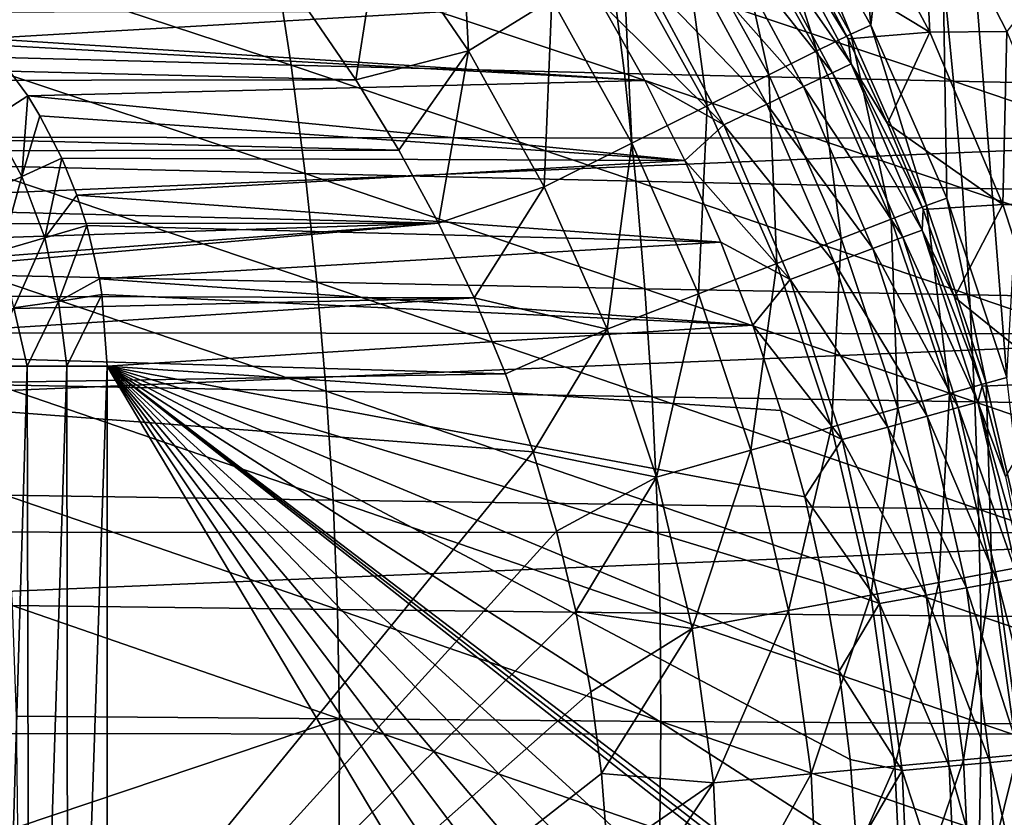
# Model space of a CAD drawing. Header units: metres. Extents: x -24 to 127, y -24 to 24.
# Tile 65 of 151: x 10 to 20, y 1 to 9. Entities that reach past the tile are written whole.
import ezdxf

# ---------------------------------------------------------------- set-up
doc = ezdxf.new("R2010")
doc.units = ezdxf.units.M
doc.layers.add('solid_12_381_051_XXX', color=7, linetype='CONTINUOUS')

msp = doc.modelspace()

# ---------------------------------------------------------------- linework, layer by layer
at = {"layer": 'solid_12_381_051_XXX'}
for points in [[(17.731642, 16.17366, 115.500305), (17.435263, 10.78128, 115.500305), (18.355101, 9.129032, 115.500305)], [(18.99675, 14.666215, 115.500305), (17.731642, 16.17366, 115.500305), (18.355101, 9.129032, 115.500305)], [(18.99675, 14.666215, 115.500305), (18.355101, 9.129032, 115.500305), (19.117321, 7.399769, 115.500305)], [(18.99675, 14.666215, 115.500305), (19.117321, 7.399769, 115.500305), (19.717886, 5.608364, 115.500305)], [(20.138784, 13.054431, 115.500305), (18.99675, 14.666215, 115.500305), (19.717886, 5.608364, 115.500305)], [(13.451904, 10.15818, 125.583504), (14.331795, 8.873669, 125.583504), (14.234291, 10.748947, 124.063568)], [(14.331795, 8.873669, 125.583504), (15.165353, 9.389728, 124.063568), (14.234291, 10.748947, 124.063568)], [(17.435263, 10.78128, 115.500305), (17.244761, 10.677279, 117.29406), (18.156368, 9.040595, 117.29406)], [(18.355101, 9.129032, 115.500305), (17.435263, 10.78128, 115.500305), (18.156368, 9.040595, 117.29406)], [(16.922726, 10.477812, 119.06263), (17.817301, 8.871693, 119.06263), (17.244761, 10.677279, 117.29406)], [(17.817301, 8.871693, 119.06263), (18.156368, 9.040595, 117.29406), (17.244761, 10.677279, 117.29406)], [(18.063066, 10.711005, 119.262741), (18.945469, 9.059204, 119.262741), (17.696133, 9.816918, 141.120102)], [(18.863277, 10.726882, 118.050301), (18.945469, 9.059204, 119.262741), (18.063066, 10.711005, 119.262741)], [(19.715275, 9.065247, 118.050301), (18.945469, 9.059204, 119.262741), (18.863277, 10.726882, 118.050301)], [(19.715275, 9.065247, 118.050301), (18.863277, 10.726882, 118.050301), (20.059435, 9.510894, 118.050301)], [(16.466125, 10.195109, 120.789749), (17.336565, 8.632326, 120.789749), (16.922726, 10.477812, 119.06263)], [(17.336565, 8.632326, 120.789749), (17.817301, 8.871693, 119.06263), (16.922726, 10.477812, 119.06263)], [(17.301613, 10.337233, 141.621948), (18.158585, 8.744713, 141.621948), (17.123524, 10.230829, 142.08902)], [(17.301613, 10.337233, 141.621948), (17.696133, 9.816918, 141.120102), (18.129227, 8.992003, 141.120102)], [(17.301613, 10.337233, 141.621948), (18.129227, 8.992003, 141.120102), (18.158585, 8.744713, 141.621948)], [(13.451904, 10.15818, 125.583504), (12.738379, 9.262078, 127.000305), (13.205086, 8.583994, 127.000305)], [(13.451904, 10.15818, 125.583504), (13.205086, 8.583994, 127.000305), (14.331795, 8.873669, 125.583504)], [(15.878733, 9.831424, 122.461281), (16.718122, 8.324389, 122.461281), (16.466125, 10.195109, 120.789749)], [(16.718122, 8.324389, 122.461281), (17.336565, 8.632326, 120.789749), (16.466125, 10.195109, 120.789749)], [(17.123524, 10.230829, 142.08902), (17.971674, 8.654702, 142.08902), (16.849628, 10.067184, 142.488266)], [(18.158585, 8.744713, 141.621948), (17.971674, 8.654702, 142.08902), (17.123524, 10.230829, 142.08902)], [(16.849628, 10.067184, 142.488266), (17.684214, 8.516268, 142.488266), (16.497814, 9.856984, 142.793625)], [(17.971674, 8.654702, 142.08902), (17.684214, 8.516268, 142.488266), (16.849628, 10.067184, 142.488266)], [(21.869095, 9.885141, -4), (-22.614536, 8.035113, -4), (-21.851299, 9.924603, -4)], [(22.627668, 7.998378, -4), (-22.614536, 8.035113, -4), (21.869095, 9.885141, -4)], [(12.55843, 8.729836, 146.100311), (8.974356, 9.908628, 146.007141), (9.173322, 8.818916, 146.052475)], [(12.55843, 8.729836, 146.100311), (12.392485, 9.811762, 146.05278), (8.974356, 9.908628, 146.007141)], [(16.497814, 9.856984, 142.793625), (17.314972, 8.33845, 142.793625), (16.091049, 9.613955, 142.985138)], [(17.684214, 8.516268, 142.488266), (17.314972, 8.33845, 142.793625), (16.497814, 9.856984, 142.793625)], [(15.891463, 8.646336, 146.13826), (12.392485, 9.811762, 146.05278), (12.55843, 8.729836, 146.100311)], [(15.891463, 8.646336, 146.13826), (15.756668, 9.720675, 146.088898), (12.392485, 9.811762, 146.05278)], [(15.165353, 9.389728, 124.063568), (15.967031, 7.950399, 124.063568), (15.878733, 9.831424, 122.461281)], [(15.967031, 7.950399, 124.063568), (16.718122, 8.324389, 122.461281), (15.878733, 9.831424, 122.461281)], [(18.945469, 9.059204, 119.262741), (18.129227, 8.992003, 141.120102), (17.696133, 9.816918, 141.120102)], [(19.184263, 8.56953, 146.167038), (15.756668, 9.720675, 146.088898), (15.891463, 8.646336, 146.13826)], [(19.184263, 8.56953, 146.167038), (19.079172, 9.636522, 146.116241), (15.756668, 9.720675, 146.088898)], [(16.091049, 9.613955, 142.985138), (16.88806, 8.132861, 142.985138), (15.655368, 9.354587, 143.050308)], [(17.314972, 8.33845, 142.793625), (16.88806, 8.132861, 142.985138), (16.091049, 9.613955, 142.985138)], [(22.44788, 8.49987, 146.187149), (19.079172, 9.636522, 146.116241), (19.184263, 8.56953, 146.167038)], [(22.44788, 8.49987, 146.187149), (22.371445, 9.559772, 146.13533), (19.079172, 9.636522, 146.116241)], [(9.494438, 8.996817, 143.050308), (8.991052, 9.499426, 143.050308), (15.655368, 9.354587, 143.050308)], [(9.494438, 8.996817, 143.050308), (15.655368, 9.354587, 143.050308), (16.09498, 8.575631, 143.050308)], [(14.331795, 8.873669, 125.583504), (15.089414, 7.513451, 125.583504), (15.165353, 9.389728, 124.063568)], [(15.089414, 7.513451, 125.583504), (15.967031, 7.950399, 124.063568), (15.165353, 9.389728, 124.063568)], [(16.88806, 8.132861, 142.985138), (16.09498, 8.575631, 143.050308), (15.655368, 9.354587, 143.050308)], [(-12.762796, 9.228336, 127.000305), (13.205086, 8.583994, 127.000305), (12.738379, 9.262078, 127.000305)], [(-12.762796, 9.228336, 127.000305), (-13.226402, 8.551184, 127.000305), (13.205086, 8.583994, 127.000305)], [(18.945469, 9.059204, 119.262741), (18.523893, 8.148029, 141.120102), (18.129227, 8.992003, 141.120102)], [(18.355101, 9.129032, 115.500305), (18.156368, 9.040595, 117.29406), (18.913073, 7.326782, 117.29406)], [(19.117321, 7.399769, 115.500305), (18.355101, 9.129032, 115.500305), (18.913073, 7.326782, 117.29406)], [(18.945469, 9.059204, 119.262741), (19.677208, 7.335359, 119.262741), (18.523893, 8.148029, 141.120102)], [(19.715275, 9.065247, 118.050301), (19.677208, 7.335359, 119.262741), (18.945469, 9.059204, 119.262741)], [(20.422268, 7.336246, 118.050301), (19.677208, 7.335359, 119.262741), (19.715275, 9.065247, 118.050301)], [(9.547511, 8.93454, 143.050308), (9.494438, 8.996817, 143.050308), (16.09498, 8.575631, 143.050308)], [(17.817301, 8.871693, 119.06263), (18.559868, 7.189884, 119.06263), (18.156368, 9.040595, 117.29406)], [(18.158585, 8.744713, 141.621948), (18.129227, 8.992003, 141.120102), (18.523893, 8.148029, 141.120102)], [(18.559868, 7.189884, 119.06263), (18.913073, 7.326782, 117.29406), (18.156368, 9.040595, 117.29406)], [(9.924426, 8.423407, 143.050308), (9.547511, 8.93454, 143.050308), (16.09498, 8.575631, 143.050308)], [(9.555118, 8.187353, 143.026199), (9.547511, 8.93454, 143.050308), (9.924426, 8.423407, 143.050308)], [(14.331795, 8.873669, 125.583504), (13.205086, 8.583994, 127.000305), (13.636566, 7.879517, 127.000305)], [(14.331795, 8.873669, 125.583504), (13.636566, 7.879517, 127.000305), (14.032295, 7.150809, 127.000305)], [(14.331795, 8.873669, 125.583504), (14.032295, 7.150809, 127.000305), (15.089414, 7.513451, 125.583504)], [(17.336565, 8.632326, 120.789749), (18.059097, 6.995895, 120.789749), (17.817301, 8.871693, 119.06263)], [(18.059097, 6.995895, 120.789749), (18.559868, 7.189884, 119.06263), (17.817301, 8.871693, 119.06263)], [(12.700036, 7.645843, 146.142166), (9.173322, 8.818916, 146.052475), (9.345704, 7.726393, 146.092392)], [(12.700036, 7.645843, 146.142166), (12.55843, 8.729836, 146.100311), (9.173322, 8.818916, 146.052475)], [(16.005201, 7.570562, 146.181747), (12.55843, 8.729836, 146.100311), (12.700036, 7.645843, 146.142166)], [(16.005201, 7.570562, 146.181747), (15.891463, 8.646336, 146.13826), (12.55843, 8.729836, 146.100311)], [(18.158585, 8.744713, 141.621948), (18.869352, 7.081787, 141.621948), (17.971674, 8.654702, 142.08902)], [(18.158585, 8.744713, 141.621948), (18.523893, 8.148029, 141.120102), (18.879295, 7.286784, 141.120102)], [(18.158585, 8.744713, 141.621948), (18.879295, 7.286784, 141.120102), (18.869352, 7.081787, 141.621948)], [(-13.226402, 8.551184, 127.000305), (13.636566, 7.879517, 127.000305), (13.205086, 8.583994, 127.000305)], [(9.924426, 8.423407, 143.050308), (16.09498, 8.575631, 143.050308), (16.496799, 7.775753, 143.050308)], [(19.272379, 7.501604, 146.211807), (15.891463, 8.646336, 146.13826), (16.005201, 7.570562, 146.181747)], [(19.272379, 7.501604, 146.211807), (19.184263, 8.56953, 146.167038), (15.891463, 8.646336, 146.13826)], [(16.88806, 8.132861, 142.985138), (16.496799, 7.775753, 143.050308), (16.09498, 8.575631, 143.050308)], [(16.718122, 8.324389, 122.461281), (17.414879, 6.746335, 122.461281), (17.336565, 8.632326, 120.789749)], [(17.414879, 6.746335, 122.461281), (18.059097, 6.995895, 120.789749), (17.336565, 8.632326, 120.789749)], [(17.971674, 8.654702, 142.08902), (18.675127, 7.008893, 142.08902), (17.684214, 8.516268, 142.488266)], [(18.869352, 7.081787, 141.621948), (18.675127, 7.008893, 142.08902), (17.971674, 8.654702, 142.08902)], [(22.511999, 7.439395, 146.232864), (19.184263, 8.56953, 146.167038), (19.272379, 7.501604, 146.211807)], [(22.511999, 7.439395, 146.232864), (22.44788, 8.49987, 146.187149), (19.184263, 8.56953, 146.167038)], [(-13.226402, 8.551184, 127.000305), (-13.654616, 7.848498, 127.000305), (13.636566, 7.879517, 127.000305)], [(17.684214, 8.516268, 142.488266), (18.376413, 6.896783, 142.488266), (17.314972, 8.33845, 142.793625)], [(18.675127, 7.008893, 142.08902), (18.376413, 6.896783, 142.488266), (17.684214, 8.516268, 142.488266)], [(9.555118, 8.187353, 143.026199), (9.924426, 8.423407, 143.050308), (9.867516, 7.615724, 143.026184)], [(9.867516, 7.615724, 143.026184), (9.924426, 8.423407, 143.050308), (10.047572, 8.221849, 143.050308)], [(10.047572, 8.221849, 143.050308), (9.924426, 8.423407, 143.050308), (16.496799, 7.775753, 143.050308)], [(15.967031, 7.950399, 124.063568), (16.632484, 6.443241, 124.063568), (16.718122, 8.324389, 122.461281)], [(16.632484, 6.443241, 124.063568), (17.414879, 6.746335, 122.461281), (16.718122, 8.324389, 122.461281)], [(17.314972, 8.33845, 142.793625), (17.99272, 6.75278, 142.793625), (16.88806, 8.132861, 142.985138)], [(18.376413, 6.896783, 142.488266), (17.99272, 6.75278, 142.793625), (17.314972, 8.33845, 142.793625)], [(9.555118, 8.187353, 143.026199), (9.867516, 7.615724, 143.026184), (9.45789, 7.428498, 142.950287)], [(9.867516, 7.615724, 143.026184), (10.047572, 8.221849, 143.050308), (10.265488, 7.798761, 143.050308)], [(10.265488, 7.798761, 143.050308), (10.047572, 8.221849, 143.050308), (16.496799, 7.775753, 143.050308)], [(16.88806, 8.132861, 142.985138), (17.549097, 6.586287, 142.985138), (16.496799, 7.775753, 143.050308)], [(17.99272, 6.75278, 142.793625), (17.549097, 6.586287, 142.985138), (16.88806, 8.132861, 142.985138)], [(19.677208, 7.335359, 119.262741), (18.879295, 7.286784, 141.120102), (18.523893, 8.148029, 141.120102)], [(22.627668, 7.998378, -4), (-23.217451, 6.075547, -4), (-22.614536, 8.035113, -4)], [(23.225561, 6.044409, -4), (-23.217451, 6.075547, -4), (22.627668, 7.998378, -4)], [(-13.654616, 7.848498, 127.000305), (14.032295, 7.150809, 127.000305), (13.636566, 7.879517, 127.000305)], [(15.089414, 7.513451, 125.583504), (15.718296, 6.089131, 125.583504), (15.967031, 7.950399, 124.063568)], [(15.718296, 6.089131, 125.583504), (16.632484, 6.443241, 124.063568), (15.967031, 7.950399, 124.063568)], [(-13.654616, 7.848498, 127.000305), (-14.046996, 7.122194, 127.000305), (14.032295, 7.150809, 127.000305)], [(9.867516, 7.615724, 143.026184), (10.265488, 7.798761, 143.050308), (10.095038, 7.005361, 143.026154)], [(10.095038, 7.005361, 143.026154), (10.265488, 7.798761, 143.050308), (10.416093, 7.431862, 143.050308)], [(10.416093, 7.431862, 143.050308), (10.265488, 7.798761, 143.050308), (16.496799, 7.775753, 143.050308)], [(12.817305, 6.559782, 146.178345), (9.345704, 7.726393, 146.092392), (9.491503, 6.631058, 146.126938)], [(12.817305, 6.559782, 146.178345), (12.700036, 7.645843, 146.142166), (9.345704, 7.726393, 146.092392)], [(10.416093, 7.431862, 143.050308), (16.496799, 7.775753, 143.050308), (16.857243, 6.96101, 143.050308)], [(17.549097, 6.586287, 142.985138), (16.857243, 6.96101, 143.050308), (16.496799, 7.775753, 143.050308)], [(9.45789, 7.428498, 142.950287), (9.867516, 7.615724, 143.026184), (9.662662, 6.878326, 142.95015)], [(9.867516, 7.615724, 143.026184), (10.095038, 7.005361, 143.026154), (9.662662, 6.878326, 142.95015)], [(16.097881, 6.493355, 146.21936), (12.700036, 7.645843, 146.142166), (12.817305, 6.559782, 146.178345)], [(16.097881, 6.493355, 146.21936), (16.005201, 7.570562, 146.181747), (12.700036, 7.645843, 146.142166)], [(15.089414, 7.513451, 125.583504), (14.032295, 7.150809, 127.000305), (14.388844, 6.404374, 127.000305)], [(15.089414, 7.513451, 125.583504), (14.388844, 6.404374, 127.000305), (15.718296, 6.089131, 125.583504)], [(19.343515, 6.432745, 146.250565), (16.005201, 7.570562, 146.181747), (16.097881, 6.493355, 146.21936)], [(19.343515, 6.432745, 146.250565), (19.272379, 7.501604, 146.211807), (16.005201, 7.570562, 146.181747)], [(22.563803, 6.378346, 146.272446), (19.272379, 7.501604, 146.211807), (19.343515, 6.432745, 146.250565)], [(22.563803, 6.378346, 146.272446), (22.511999, 7.439395, 146.232864), (19.272379, 7.501604, 146.211807)], [(10.095038, 7.005361, 143.026154), (10.416093, 7.431862, 143.050308), (10.516244, 7.128299, 143.050308)], [(10.516244, 7.128299, 143.050308), (10.416093, 7.431862, 143.050308), (16.857243, 6.96101, 143.050308)], [(19.117321, 7.399769, 115.500305), (18.913073, 7.326782, 117.29406), (19.508421, 5.550459, 117.29406)], [(19.717886, 5.608364, 115.500305), (19.117321, 7.399769, 115.500305), (19.508421, 5.550459, 117.29406)], [(18.559868, 7.189884, 119.06263), (19.144093, 5.446735, 119.06263), (18.913073, 7.326782, 117.29406)], [(18.869352, 7.081787, 141.621948), (18.879295, 7.286784, 141.120102), (19.194679, 6.410093, 141.120102)], [(19.677208, 7.335359, 119.262741), (19.194679, 6.410093, 141.120102), (18.879295, 7.286784, 141.120102)], [(19.144093, 5.446735, 119.06263), (19.508421, 5.550459, 117.29406), (18.913073, 7.326782, 117.29406)], [(19.677208, 7.335359, 119.262741), (20.252462, 5.553179, 119.262741), (19.194679, 6.410093, 141.120102)], [(20.422268, 7.336246, 118.050301), (20.252462, 5.553179, 119.262741), (19.677208, 7.335359, 119.262741)], [(18.059097, 6.995895, 120.789749), (18.627558, 5.299778, 120.789749), (18.559868, 7.189884, 119.06263)], [(18.627558, 5.299778, 120.789749), (19.144093, 5.446735, 119.06263), (18.559868, 7.189884, 119.06263)], [(-14.046996, 7.122194, 127.000305), (-5.508007, 6.507855, 127.000305), (14.032295, 7.150809, 127.000305)], [(14.032295, 7.150809, 127.000305), (-5.508007, 6.507855, 127.000305), (5.508007, 6.507855, 127.000305)], [(14.032295, 7.150809, 127.000305), (5.508007, 6.507855, 127.000305), (5.890671, 6.431746, 127.000305)], [(14.388844, 6.404374, 127.000305), (14.032295, 7.150809, 127.000305), (5.890671, 6.431746, 127.000305)], [(10.095038, 7.005361, 143.026154), (10.516244, 7.128299, 143.050308), (10.233071, 6.36843, 143.026138)], [(10.233071, 6.36843, 143.026138), (10.516244, 7.128299, 143.050308), (10.641156, 6.594801, 143.050308)], [(10.641156, 6.594801, 143.050308), (10.516244, 7.128299, 143.050308), (16.857243, 6.96101, 143.050308)], [(9.662662, 6.878326, 142.95015), (10.095038, 7.005361, 143.026154), (9.786674, 6.304272, 142.950012)], [(10.095038, 7.005361, 143.026154), (10.233071, 6.36843, 143.026138), (9.786674, 6.304272, 142.950012)], [(17.414879, 6.746335, 122.461281), (17.96306, 5.110723, 122.461281), (18.059097, 6.995895, 120.789749)], [(17.96306, 5.110723, 122.461281), (18.627558, 5.299778, 120.789749), (18.059097, 6.995895, 120.789749)], [(18.675127, 7.008893, 142.08902), (19.228218, 5.306651, 142.08902), (18.376413, 6.896783, 142.488266)], [(18.869352, 7.081787, 141.621948), (19.428198, 5.361842, 141.621948), (18.675127, 7.008893, 142.08902)], [(19.428198, 5.361842, 141.621948), (19.228218, 5.306651, 142.08902), (18.675127, 7.008893, 142.08902)], [(18.869352, 7.081787, 141.621948), (19.194679, 6.410093, 141.120102), (19.469378, 5.519815, 141.120102)], [(18.869352, 7.081787, 141.621948), (19.469378, 5.519815, 141.120102), (19.428198, 5.361842, 141.621948)], [(10.641156, 6.594801, 143.050308), (16.857243, 6.96101, 143.050308), (17.176697, 6.129117, 143.050308)], [(17.549097, 6.586287, 142.985138), (17.176697, 6.129117, 143.050308), (16.857243, 6.96101, 143.050308)], [(18.376413, 6.896783, 142.488266), (18.920658, 5.22177, 142.488266), (17.99272, 6.75278, 142.793625)], [(19.228218, 5.306651, 142.08902), (18.920658, 5.22177, 142.488266), (18.376413, 6.896783, 142.488266)], [(16.632484, 6.443241, 124.063568), (17.156038, 4.881113, 124.063568), (17.414879, 6.746335, 122.461281)], [(17.156038, 4.881113, 124.063568), (17.96306, 5.110723, 122.461281), (17.414879, 6.746335, 122.461281)], [(17.99272, 6.75278, 142.793625), (18.5256, 5.112741, 142.793625), (17.549097, 6.586287, 142.985138)], [(18.920658, 5.22177, 142.488266), (18.5256, 5.112741, 142.793625), (17.99272, 6.75278, 142.793625)], [(12.910235, 5.471653, 146.208862), (9.491503, 6.631058, 146.126938), (9.610718, 5.532911, 146.156082)], [(12.910235, 5.471653, 146.208862), (12.817305, 6.559782, 146.178345), (9.491503, 6.631058, 146.126938)], [(10.233071, 6.36843, 143.026138), (10.641156, 6.594801, 143.050308), (10.666451, 6.436553, 143.050308)], [(10.666451, 6.436553, 143.050308), (10.641156, 6.594801, 143.050308), (17.176697, 6.129117, 143.050308)], [(16.169506, 5.414714, 146.251099), (12.817305, 6.559782, 146.178345), (12.910235, 5.471653, 146.208862)], [(16.169506, 5.414714, 146.251099), (16.097881, 6.493355, 146.21936), (12.817305, 6.559782, 146.178345)], [(17.549097, 6.586287, 142.985138), (18.06884, 4.986683, 142.985138), (17.176697, 6.129117, 143.050308)], [(18.5256, 5.112741, 142.793625), (18.06884, 4.986683, 142.985138), (17.549097, 6.586287, 142.985138)], [(14.388844, 6.404374, 127.000305), (5.890671, 6.431746, 127.000305), (6.215029, 6.21502, 127.000305)], [(14.388844, 6.404374, 127.000305), (6.215029, 6.21502, 127.000305), (6.431749, 5.890662, 127.000305)], [(14.703627, 5.644664, 127.000305), (14.388844, 6.404374, 127.000305), (6.431749, 5.890662, 127.000305)], [(10.233071, 6.36843, 143.026138), (10.666451, 6.436553, 143.050308), (10.315196, 5.719559, 143.029892)], [(10.315196, 5.719559, 143.029892), (10.666451, 6.436553, 143.050308), (10.718798, 5.719479, 143.050308)], [(10.718798, 5.719479, 143.050308), (10.666451, 6.436553, 143.050308), (17.176697, 6.129117, 143.050308)], [(15.718296, 6.089131, 125.583504), (14.388844, 6.404374, 127.000305), (14.703627, 5.644664, 127.000305)], [(15.718296, 6.089131, 125.583504), (16.213078, 4.612862, 125.583504), (16.632484, 6.443241, 124.063568)], [(19.397676, 5.362954, 146.28331), (16.097881, 6.493355, 146.21936), (16.169506, 5.414714, 146.251099)], [(19.397676, 5.362954, 146.28331), (19.343515, 6.432745, 146.250565), (16.097881, 6.493355, 146.21936)], [(16.213078, 4.612862, 125.583504), (17.156038, 4.881113, 124.063568), (16.632484, 6.443241, 124.063568)], [(20.252462, 5.553179, 119.262741), (19.469378, 5.519815, 141.120102), (19.194679, 6.410093, 141.120102)], [(22.603291, 5.316723, 146.305908), (19.343515, 6.432745, 146.250565), (19.397676, 5.362954, 146.28331)], [(22.603291, 5.316723, 146.305908), (22.563803, 6.378346, 146.272446), (19.343515, 6.432745, 146.250565)], [(9.786674, 6.304272, 142.950012), (9.918334, 5.719559, 142.969391), (9.532127, 5.719559, 142.870224)], [(9.786674, 6.304272, 142.950012), (10.233071, 6.36843, 143.026138), (9.918334, 5.719559, 142.969391)], [(10.233071, 6.36843, 143.026138), (10.315196, 5.719559, 143.029892), (9.918334, 5.719559, 142.969391)], [(10.718798, 5.719479, 143.050308), (17.176697, 6.129117, 143.050308), (17.456625, 5.278143, 143.050308)], [(18.06884, 4.986683, 142.985138), (17.456625, 5.278143, 143.050308), (17.176697, 6.129117, 143.050308)], [(23.225561, 6.044409, -4), (-23.650919, 4.078241, -4), (-23.217451, 6.075547, -4)], [(23.654963, 4.05514, -4), (-23.650919, 4.078241, -4), (23.225561, 6.044409, -4)], [(15.718296, 6.089131, 125.583504), (14.703627, 5.644664, 127.000305), (14.978914, 4.865931, 127.000305)], [(15.718296, 6.089131, 125.583504), (14.978914, 4.865931, 127.000305), (16.213078, 4.612862, 125.583504)], [(14.703627, 5.644664, 127.000305), (6.431749, 5.890662, 127.000305), (6.507855, 5.508007, 127.000305)], [(9.532127, 5.719559, 142.870224), (9.918334, 5.719559, 142.969391), (9.575377, -5.719559, 142.883392)], [(9.918334, 5.719559, 142.969391), (9.945551, -5.719559, 142.974854), (9.575377, -5.719559, 142.883392)], [(9.918334, 5.719559, 142.969391), (10.315196, 5.719559, 143.029892), (9.945551, -5.719559, 142.974854)], [(10.315196, 5.719559, 143.029892), (10.327926, -5.719559, 143.031158), (9.945551, -5.719559, 142.974854)], [(10.315196, 5.719559, 143.029892), (10.718798, 5.719479, 143.050308), (10.327926, -5.719559, 143.031158)], [(10.327926, -5.719559, 143.031158), (10.718798, 5.719479, 143.050308), (10.718798, -5.719484, 143.050308)], [(10.718798, 5.719479, 143.050308), (18.237942, 0, 143.050308), (18.237686, -0.096766, 143.050308)], [(10.718798, 5.719479, 143.050308), (18.215172, 0.898477, 143.050308), (18.237942, 0, 143.050308)], [(10.718798, 5.719479, 143.050308), (18.237686, -0.096766, 143.050308), (18.236916, -0.19353, 143.050308)], [(10.718798, 5.719479, 143.050308), (18.236916, -0.19353, 143.050308), (18.204218, -1.096678, 143.050308)], [(10.718798, 5.719479, 143.050308), (18.204218, -1.096678, 143.050308), (18.128433, -1.990991, 143.050308)], [(10.718798, 5.719479, 143.050308), (18.128433, -1.990991, 143.050308), (18.009558, -2.876468, 143.050308)], [(10.718798, 5.719479, 143.050308), (18.009558, -2.876468, 143.050308), (17.847593, -3.75311, 143.050308)], [(10.718798, 5.719479, 143.050308), (17.847593, -3.75311, 143.050308), (17.64142, -4.624305, 143.050308)], [(10.718798, 5.719479, 143.050308), (17.64142, -4.624305, 143.050308), (17.391409, -5.488925, 143.050308)], [(10.718798, -5.719484, 143.050308), (10.718798, 5.719479, 143.050308), (17.391409, -5.488925, 143.050308)], [(10.718798, 5.719479, 143.050308), (18.149597, 1.788854, 143.050308), (18.215172, 0.898477, 143.050308)], [(10.718798, 5.719479, 143.050308), (18.041218, 2.671131, 143.050308), (18.149597, 1.788854, 143.050308)], [(10.718798, 5.719479, 143.050308), (17.890032, 3.545307, 143.050308), (18.041218, 2.671131, 143.050308)], [(10.718798, 5.719479, 143.050308), (17.695059, 4.414678, 143.050308), (17.890032, 3.545307, 143.050308)], [(10.718798, 5.719479, 143.050308), (17.456625, 5.278143, 143.050308), (17.695059, 4.414678, 143.050308)], [(14.978914, 4.865931, 127.000305), (14.703627, 5.644664, 127.000305), (6.507855, 5.508007, 127.000305)], [(12.978828, 4.381458, 146.233719), (9.610718, 5.532911, 146.156082), (9.70335, 4.431952, 146.179825)], [(12.978828, 4.381458, 146.233719), (12.910235, 5.471653, 146.208862), (9.610718, 5.532911, 146.156082)], [(19.144093, 5.446735, 119.06263), (19.564985, 3.657117, 119.06263), (19.508421, 5.550459, 117.29406)], [(19.428198, 5.361842, 141.621948), (19.469378, 5.519815, 141.120102), (19.702806, 4.617837, 141.120102)], [(20.252462, 5.553179, 119.262741), (19.702806, 4.617837, 141.120102), (19.469378, 5.519815, 141.120102)], [(19.717886, 5.608364, 115.500305), (19.508421, 5.550459, 117.29406), (19.93733, 3.726782, 117.29406)], [(19.564985, 3.657117, 119.06263), (19.93733, 3.726782, 117.29406), (19.508421, 5.550459, 117.29406)], [(14.978914, 4.865931, 127.000305), (6.507855, 5.508007, 127.000305), (6.507855, -5.508007, 127.000305)], [(16.22007, 4.334639, 146.276962), (12.910235, 5.471653, 146.208862), (12.978828, 4.381458, 146.233719)], [(16.22007, 4.334639, 146.276962), (16.169506, 5.414714, 146.251099), (12.910235, 5.471653, 146.208862)], [(18.627558, 5.299778, 120.789749), (19.037096, 3.558447, 120.789749), (19.144093, 5.446735, 119.06263)], [(19.037096, 3.558447, 120.789749), (19.564985, 3.657117, 119.06263), (19.144093, 5.446735, 119.06263)], [(19.43486, 4.292229, 146.310028), (16.169506, 5.414714, 146.251099), (16.22007, 4.334639, 146.276962)], [(19.43486, 4.292229, 146.310028), (19.397676, 5.362954, 146.28331), (16.169506, 5.414714, 146.251099)], [(19.428198, 5.361842, 141.621948), (19.830616, 3.598726, 141.621948), (19.228218, 5.306651, 142.08902)], [(22.630463, 4.254526, 146.333267), (19.397676, 5.362954, 146.28331), (19.43486, 4.292229, 146.310028)], [(22.630463, 4.254526, 146.333267), (22.603291, 5.316723, 146.305908), (19.397676, 5.362954, 146.28331)], [(19.428198, 5.361842, 141.621948), (19.702806, 4.617837, 141.120102), (19.894472, 3.706071, 141.120102)], [(19.428198, 5.361842, 141.621948), (19.894472, 3.706071, 141.120102), (19.830616, 3.598726, 141.621948)], [(18.06884, 4.986683, 142.985138), (17.695059, 4.414678, 143.050308), (17.456625, 5.278143, 143.050308)], [(17.96306, 5.110723, 122.461281), (18.35799, 3.431509, 122.461281), (18.627558, 5.299778, 120.789749)], [(18.35799, 3.431509, 122.461281), (19.037096, 3.558447, 120.789749), (18.627558, 5.299778, 120.789749)], [(18.920658, 5.22177, 142.488266), (19.312565, 3.504714, 142.488266), (18.5256, 5.112741, 142.793625)], [(19.228218, 5.306651, 142.08902), (19.626495, 3.561684, 142.08902), (18.920658, 5.22177, 142.488266)], [(19.626495, 3.561684, 142.08902), (19.312565, 3.504714, 142.488266), (18.920658, 5.22177, 142.488266)], [(19.830616, 3.598726, 141.621948), (19.626495, 3.561684, 142.08902), (19.228218, 5.306651, 142.08902)], [(17.156038, 4.881113, 124.063568), (17.533224, 3.277341, 124.063568), (17.96306, 5.110723, 122.461281)], [(17.533224, 3.277341, 124.063568), (18.35799, 3.431509, 122.461281), (17.96306, 5.110723, 122.461281)], [(18.5256, 5.112741, 142.793625), (18.909325, 3.431536, 142.793625), (18.06884, 4.986683, 142.985138)], [(19.312565, 3.504714, 142.488266), (18.909325, 3.431536, 142.793625), (18.5256, 5.112741, 142.793625)], [(18.06884, 4.986683, 142.985138), (18.443104, 3.34693, 142.985138), (17.695059, 4.414678, 143.050308)], [(18.909325, 3.431536, 142.793625), (18.443104, 3.34693, 142.985138), (18.06884, 4.986683, 142.985138)], [(15.213724, 4.072755, 127.000305), (14.978914, 4.865931, 127.000305), (6.507855, -5.508007, 127.000305)], [(16.213078, 4.612862, 125.583504), (14.978914, 4.865931, 127.000305), (15.213724, 4.072755, 127.000305)], [(16.213078, 4.612862, 125.583504), (16.569534, 3.097238, 125.583504), (17.156038, 4.881113, 124.063568)], [(16.569534, 3.097238, 125.583504), (17.533224, 3.277341, 124.063568), (17.156038, 4.881113, 124.063568)], [(16.213078, 4.612862, 125.583504), (15.213724, 4.072755, 127.000305), (15.406296, 3.271777, 127.000305)], [(16.213078, 4.612862, 125.583504), (15.406296, 3.271777, 127.000305), (16.569534, 3.097238, 125.583504)], [(13.023083, 3.289195, 146.252884), (9.70335, 4.431952, 146.179825), (9.769398, 3.328182, 146.198181)], [(13.023083, 3.289195, 146.252884), (12.978828, 4.381458, 146.233719), (9.70335, 4.431952, 146.179825)], [(16.249578, 3.25313, 146.296951), (12.978828, 4.381458, 146.233719), (13.023083, 3.289195, 146.252884)], [(16.249578, 3.25313, 146.296951), (16.22007, 4.334639, 146.276962), (12.978828, 4.381458, 146.233719)], [(19.455067, 3.220571, 146.330719), (16.22007, 4.334639, 146.276962), (16.249578, 3.25313, 146.296951)], [(19.455067, 3.220571, 146.330719), (19.43486, 4.292229, 146.310028), (16.22007, 4.334639, 146.276962)], [(18.443104, 3.34693, 142.985138), (17.890032, 3.545307, 143.050308), (17.695059, 4.414678, 143.050308)], [(22.645317, 3.191755, 146.354492), (19.43486, 4.292229, 146.310028), (19.455067, 3.220571, 146.330719)], [(22.645317, 3.191755, 146.354492), (22.630463, 4.254526, 146.333267), (19.43486, 4.292229, 146.310028)], [(23.654963, 4.05514, -4), (-23.911007, 2.055428, -4), (-23.650919, 4.078241, -4)], [(23.912445, 2.042683, -4), (-23.911007, 2.055428, -4), (23.654963, 4.05514, -4)], [(15.406296, 3.271777, 127.000305), (15.213724, 4.072755, 127.000305), (6.507855, -5.508007, 127.000305)], [(19.037096, 3.558447, 120.789749), (19.284218, 1.786756, 120.789749), (19.564985, 3.657117, 119.06263)], [(19.284218, 1.786756, 120.789749), (19.81896, 1.836297, 119.06263), (19.564985, 3.657117, 119.06263)], [(19.564985, 3.657117, 119.06263), (19.81896, 1.836297, 119.06263), (19.93733, 3.726782, 117.29406)], [(18.443104, 3.34693, 142.985138), (18.041218, 2.671131, 143.050308), (17.890032, 3.545307, 143.050308)], [(18.35799, 3.431509, 122.461281), (18.596296, 1.723019, 122.461281), (19.037096, 3.558447, 120.789749)], [(18.596296, 1.723019, 122.461281), (19.284218, 1.786756, 120.789749), (19.037096, 3.558447, 120.789749)], [(19.626495, 3.561684, 142.08902), (19.866753, 1.78804, 142.08902), (19.312565, 3.504714, 142.488266)], [(19.830616, 3.598726, 141.621948), (20.073372, 1.806636, 141.621948), (19.626495, 3.561684, 142.08902)], [(20.073372, 1.806636, 141.621948), (19.866753, 1.78804, 142.08902), (19.626495, 3.561684, 142.08902)], [(19.312565, 3.504714, 142.488266), (19.548979, 1.75944, 142.488266), (18.909325, 3.431536, 142.793625)], [(19.866753, 1.78804, 142.08902), (19.548979, 1.75944, 142.488266), (19.312565, 3.504714, 142.488266)], [(17.533224, 3.277341, 124.063568), (17.760824, 1.645608, 124.063568), (18.35799, 3.431509, 122.461281)], [(17.760824, 1.645608, 124.063568), (18.596296, 1.723019, 122.461281), (18.35799, 3.431509, 122.461281)], [(18.909325, 3.431536, 142.793625), (19.1408, 1.722703, 142.793625), (18.443104, 3.34693, 142.985138)], [(19.548979, 1.75944, 142.488266), (19.1408, 1.722703, 142.793625), (18.909325, 3.431536, 142.793625)], [(15.555736, 2.465022, 127.000305), (15.406296, 3.271777, 127.000305), (6.507855, -5.508007, 127.000305)], [(13.042999, 2.194864, 146.266403), (9.769398, 3.328182, 146.198181), (9.808862, 2.2216, 146.211151)], [(13.042999, 2.194864, 146.266403), (13.023083, 3.289195, 146.252884), (9.769398, 3.328182, 146.198181)], [(16.258028, 2.170187, 146.311066), (13.023083, 3.289195, 146.252884), (13.042999, 2.194864, 146.266403)], [(16.258028, 2.170187, 146.311066), (16.249578, 3.25313, 146.296951), (13.023083, 3.289195, 146.252884)], [(16.569534, 3.097238, 125.583504), (15.406296, 3.271777, 127.000305), (15.555736, 2.465022, 127.000305)], [(19.458298, 2.14798, 146.345413), (16.249578, 3.25313, 146.296951), (16.258028, 2.170187, 146.311066)], [(19.458298, 2.14798, 146.345413), (19.455067, 3.220571, 146.330719), (16.249578, 3.25313, 146.296951)], [(16.569534, 3.097238, 125.583504), (16.784628, 1.555189, 125.583504), (17.533224, 3.277341, 124.063568)], [(16.784628, 1.555189, 125.583504), (17.760824, 1.645608, 124.063568), (17.533224, 3.277341, 124.063568)], [(18.443104, 3.34693, 142.985138), (18.668873, 1.680229, 142.985138), (18.041218, 2.671131, 143.050308)], [(19.1408, 1.722703, 142.793625), (18.668873, 1.680229, 142.985138), (18.443104, 3.34693, 142.985138)], [(22.647858, 2.128411, 146.369614), (19.455067, 3.220571, 146.330719), (19.458298, 2.14798, 146.345413)], [(22.647858, 2.128411, 146.369614), (22.645317, 3.191755, 146.354492), (19.455067, 3.220571, 146.330719)], [(16.569534, 3.097238, 125.583504), (15.555736, 2.465022, 127.000305), (15.663072, 1.647753, 127.000305)], [(16.569534, 3.097238, 125.583504), (15.663072, 1.647753, 127.000305), (16.784628, 1.555189, 125.583504)], [(18.668873, 1.680229, 142.985138), (18.149597, 1.788854, 143.050308), (18.041218, 2.671131, 143.050308)], [(15.663072, 1.647753, 127.000305), (15.555736, 2.465022, 127.000305), (6.507855, -5.508007, 127.000305)], [(13.042999, 2.194864, 146.266403), (9.808862, 2.2216, 146.211151), (9.821742, 1.112206, 146.218719)], [(13.038577, 1.098466, 146.274246), (13.042999, 2.194864, 146.266403), (9.821742, 1.112206, 146.218719)], [(16.245422, 1.085811, 146.319321), (13.042999, 2.194864, 146.266403), (13.038577, 1.098466, 146.274246)], [(16.245422, 1.085811, 146.319321), (16.258028, 2.170187, 146.311066), (13.042999, 2.194864, 146.266403)], [(19.44455, 1.074457, 146.354065), (16.258028, 2.170187, 146.311066), (16.245422, 1.085811, 146.319321)], [(19.44455, 1.074457, 146.354065), (19.458298, 2.14798, 146.345413), (16.258028, 2.170187, 146.311066)], [(22.638083, 1.064492, 146.378601), (19.458298, 2.14798, 146.345413), (19.44455, 1.074457, 146.354065)], [(22.638083, 1.064492, 146.378601), (22.647858, 2.128411, 146.369614), (19.458298, 2.14798, 146.345413)], [(-23.911007, 2.055428, -4), (24, 0, -4), (-24, 0, -4)], [(23.912445, 2.042683, -4), (24, 0, -4), (-23.911007, 2.055428, -4)], [(18.668873, 1.680229, 142.985138), (18.215172, 0.898477, 143.050308), (18.149597, 1.788854, 143.050308)], [(18.596296, 1.723019, 122.461281), (18.675949, -0.00017, 122.461281), (19.284218, 1.786756, 120.789749)], [(18.675949, -0.00017, 122.461281), (19.366816, -0.000179, 120.789749), (19.284218, 1.786756, 120.789749)], [(19.284218, 1.786756, 120.789749), (19.366816, -0.000179, 120.789749), (19.81896, 1.836297, 119.06263)], [(19.366816, -0.000179, 120.789749), (19.903849, -0.000188, 119.06263), (19.81896, 1.836297, 119.06263)], [(19.866753, 1.78804, 142.08902), (19.947054, 0, 142.08902), (19.548979, 1.75944, 142.488266)], [(17.760824, 1.645608, 124.063568), (17.836897, -0.000164, 124.063568), (18.596296, 1.723019, 122.461281)], [(17.836897, -0.000164, 124.063568), (18.675949, -0.00017, 122.461281), (18.596296, 1.723019, 122.461281)], [(18.668873, 1.680229, 142.985138), (18.744333, 0, 142.985138), (18.215172, 0.898477, 143.050308)], [(19.1408, 1.722703, 142.793625), (19.218168, 0, 142.793625), (18.668873, 1.680229, 142.985138)], [(18.668873, 1.680229, 142.985138), (19.218168, 0, 142.793625), (18.744333, 0, 142.985138)], [(19.548979, 1.75944, 142.488266), (19.627996, 0, 142.488266), (19.1408, 1.722703, 142.793625)], [(19.1408, 1.722703, 142.793625), (19.627996, 0, 142.488266), (19.218168, 0, 142.793625)], [(19.548979, 1.75944, 142.488266), (19.947054, 0, 142.08902), (19.627996, 0, 142.488266)], [(15.727954, 0.825904, 127.000305), (15.663072, 1.647753, 127.000305), (6.507855, -5.508007, 127.000305)], [(16.784628, 1.555189, 125.583504), (15.663072, 1.647753, 127.000305), (15.727954, 0.825904, 127.000305)], [(16.784628, 1.555189, 125.583504), (16.856524, -0.000128, 125.583504), (17.760824, 1.645608, 124.063568)], [(16.856524, -0.000128, 125.583504), (17.836897, -0.000164, 124.063568), (17.760824, 1.645608, 124.063568)], [(16.784628, 1.555189, 125.583504), (15.727954, 0.825904, 127.000305), (15.749949, 0.005921, 127.000305)], [(16.784628, 1.555189, 125.583504), (15.749949, 0.005921, 127.000305), (16.856524, -0.000128, 125.583504)]]:
    msp.add_3dface(points, dxfattribs=at)

doc.saveas('drawing.dxf')
